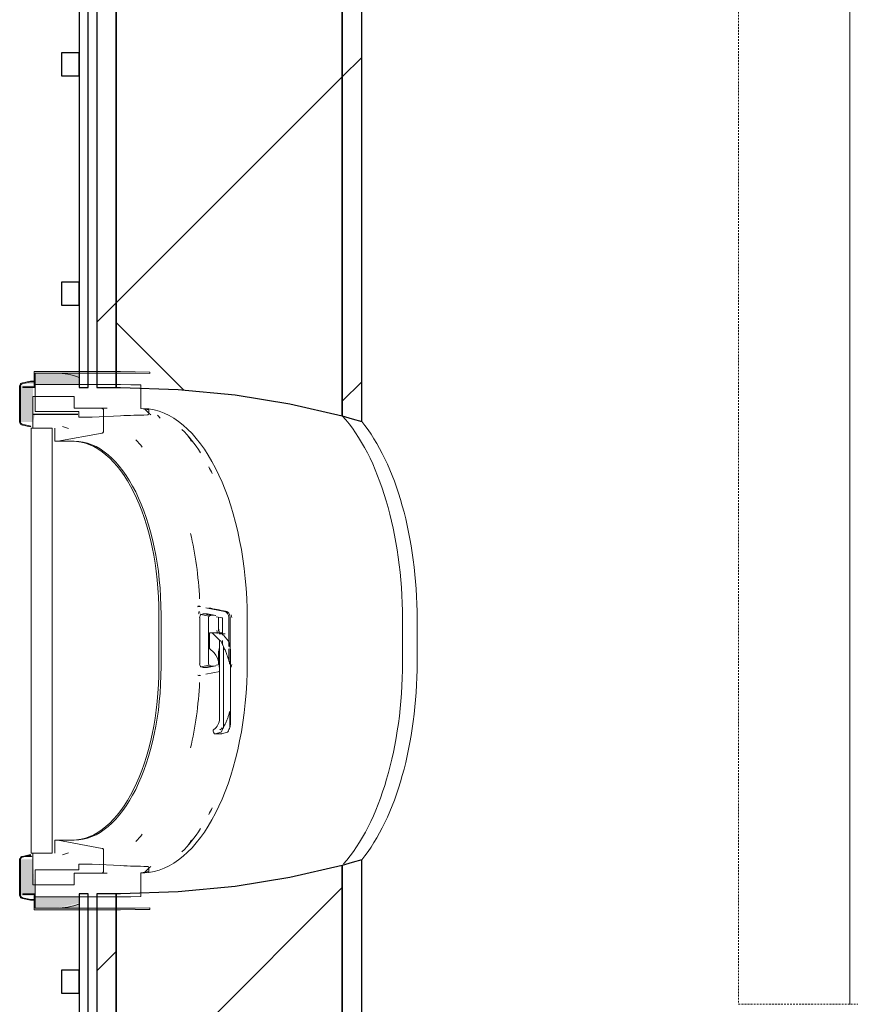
# Model space of a CAD drawing. Header units: centimetres. Extents: x 6036 to 22185, y 5782 to 11383.
# Tile 94 of 183: x 11009 to 11117, y 10534 to 10663. Entities that reach past the tile are written whole.
import ezdxf

# ---------------------------------------------------------------- set-up
doc = ezdxf.new("R2010")
doc.units = ezdxf.units.CM
doc.linetypes.add('Overhead', pattern=[0.396875, 0.238125, -0.15875])
for name, color, linetype, lineweight in [('A-FLOR', 192, 'Continuous', 9), ('A-GENM', 13, 'Continuous', 9), ('S-BEAM', 12, 'Continuous', 9), ('S-STRS-MBND', 31, 'Overhead', 9)]:
    doc.layers.add(name, color=color, linetype=linetype, lineweight=lineweight)

# ---------------------------------------------------------------- blocks, each defined once
blk = doc.blocks.new('GEMO_PanelElewacyjny_OknaGoradDol_Nowe - GEMO_PanelElewacyjny_Standard_240_-V43-7-01 ZestMeble')
at = {"layer": 'S-BEAM'}
h = blk.add_hatch(dxfattribs=at)
h.set_pattern_fill('FP_103', color=256, style=0, pattern_type=2)
h.set_pattern_definition([(135, (10641.887, -6003.758), (-21.2132, -21.2132), [])])
h.paths.add_polyline_path([(120, -451.38), (93.5, -451.38), (93.5, -453.92), (120, -453.92)])
h.paths.add_polyline_path([(120, -421.82), (120, -419.28), (89.06, -419.28), (89.8, -421.82), (112.04, -421.82)])
h.paths.add_polyline_path([(31.74, -419.28), (-30.94, -419.28), (-30.2, -421.82), (31, -421.82), (31.36, -420.54)])
h.paths.add_polyline_path([(27.3, -451.38), (-26.5, -451.38), (-26.5, -453.92), (27.3, -453.92)])
h.paths.add_polyline_path([(-88.26, -419.28), (-120, -419.28), (-120, -421.82), (-89, -421.82), (-88.64, -420.54)])
h.paths.add_polyline_path([(-92.7, -453.92), (-92.7, -451.38), (-120, -451.38), (-120, -453.92), (-112.52, -453.92)])
h = blk.add_hatch(dxfattribs=at)
h.set_pattern_fill('FP_102', color=256, style=0, pattern_type=2)
h.set_pattern_definition([(135, (10641.89, -6003.76), (-53.033, -53.033), []), (225, (10641.89, -6003.76), (53.033, -53.033), [])])
h.paths.add_polyline_path([(120, -443.26), (120, -421.82), (89.8, -421.82), (91.4, -428.66), (92.56, -435.85), (93.26, -443.28), (93.5, -451.38), (120, -451.38)])
h.paths.add_polyline_path([(31, -421.82), (-30.2, -421.82), (-28.6, -428.66), (-27.44, -435.85), (-26.74, -443.28), (-26.5, -451.38), (27.3, -451.38), (27.54, -443.26), (28.24, -435.85), (29.4, -428.66)])
h.paths.add_polyline_path([(-89, -421.82), (-120, -421.82), (-120, -451.38), (-92.7, -451.38), (-92.46, -443.26), (-91.76, -435.85), (-90.06, -426.38)])
for p, q in [((-62.45, -412.04), (-56.75, -412.04)), ((57.55, -412.04), (63.25, -412.04)), ((-62.45, -413.94), (-56.75, -413.94)), ((-56.75, -413.94), (-62.45, -413.94)), ((57.55, -413.94), (63.25, -413.94)), ((63.25, -413.94), (57.55, -413.94)), ((-120, -455.07), (-120, -454.24)), ((120, -453.92), (120, -455.07))]:
    blk.add_line(p, q, dxfattribs=at)
at = {"layer": 'S-BEAM', "lineweight": 25}
for p, q in [((-88.26, -419.28), (-120, -419.28)), ((-120, -419.6), (-120, -421.82)), ((31.74, -419.28), (-30.94, -419.28)), ((120, -419.28), (89.06, -419.28)), ((120, -421.82), (120, -419.28)), ((-89, -421.82), (-120, -421.82)), ((-120, -421.82), (-89, -421.82)), ((-120, -422.14), (-120, -451.38)), ((31, -421.82), (-30.2, -421.82)), ((-30.2, -421.82), (31, -421.82)), ((120, -421.82), (89.8, -421.82)), ((89.8, -421.82), (120, -421.82)), ((120, -451.38), (120, -421.82)), ((-92.7, -451.38), (-92.7, -450.82)), ((-26.5, -450.82), (-26.5, -451.38)), ((27.3, -451.38), (27.3, -450.82)), ((93.5, -450.82), (93.5, -451.38)), ((-120, -451.38), (-92.7, -451.38)), ((-92.7, -451.38), (-120, -451.38)), ((-120, -451.7), (-120, -453.92)), ((-92.7, -453.92), (-92.7, -451.38)), ((-26.5, -451.38), (27.3, -451.38)), ((27.3, -451.38), (-26.5, -451.38)), ((-26.5, -451.38), (-26.5, -453.92)), ((27.3, -453.92), (27.3, -451.38)), ((93.5, -451.38), (120, -451.38)), ((120, -451.38), (93.5, -451.38)), ((93.5, -451.38), (93.5, -453.92)), ((120, -453.92), (120, -451.38)), ((-120, -453.92), (-92.7, -453.92)), ((-26.5, -453.92), (27.3, -453.92)), ((93.5, -453.92), (120, -453.92)), ((-92.7, -455.07), (-120, -455.07)), ((-120, -455.39), (-120, -456.23)), ((-92.7, -456.23), (-92.7, -455.07)), ((27.3, -455.07), (-26.5, -455.07)), ((-26.5, -455.07), (-26.5, -456.23)), ((27.3, -456.23), (27.3, -455.07)), ((120, -455.07), (93.5, -455.07)), ((93.5, -455.07), (93.5, -456.23)), ((120, -456.23), (120, -455.07)), ((-120, -456.23), (-92.7, -456.23)), ((-103.5, -456.23), (-106.5, -456.23)), ((-106.5, -456.23), (-106.5, -458.54)), ((-103.5, -458.54), (-103.5, -456.23)), ((-26.5, -456.23), (27.3, -456.23)), ((-13.5, -456.23), (-16.5, -456.23)), ((-16.5, -456.23), (-16.5, -458.54)), ((-13.5, -458.54), (-13.5, -456.23)), ((16.5, -456.23), (13.5, -456.23)), ((13.5, -456.23), (13.5, -458.54)), ((16.5, -458.54), (16.5, -456.23)), ((93.5, -456.23), (120, -456.23)), ((106.5, -456.23), (103.5, -456.23)), ((103.5, -456.23), (103.5, -458.54)), ((106.5, -458.54), (106.5, -456.23)), ((-106.5, -458.54), (-103.5, -458.54)), ((-16.5, -458.54), (-13.5, -458.54)), ((13.5, -458.54), (16.5, -458.54)), ((103.5, -458.54), (106.5, -458.54))]:
    blk.add_line(p, q, dxfattribs=at)
at = {"layer": 'S-BEAM', "lineweight": 25, "flags": 128}
for points in [[(-89, -421.82), (-88.64, -420.54), (-88.26, -419.28)], [(-30.94, -419.28), (-30.56, -420.54), (-30.2, -421.82)], [(31, -421.82), (31.36, -420.54), (31.74, -419.28)], [(89.06, -419.28), (89.44, -420.54), (89.8, -421.82)], [(-92.7, -450.82), (-92.46, -443.28), (-91.76, -435.85), (-90.6, -428.66), (-89, -421.82)], [(-30.2, -421.82), (-28.6, -428.66), (-27.44, -435.85), (-26.74, -443.28), (-26.5, -450.82)], [(27.3, -450.82), (27.54, -443.28), (28.24, -435.85), (29.4, -428.66), (31, -421.82)], [(89.8, -421.82), (91.4, -428.66), (92.56, -435.85), (93.26, -443.28), (93.5, -450.82)]]:
    blk.add_lwpolyline(points, dxfattribs=at)
at = {"layer": 'S-BEAM'}
for centre, major_axis, start_param, end_param in [((-62.45, -427.16), (30.25, 0), 1.570796, 2.593181), ((-56.75, -427.16), (30.25, 0), 0.548411, 1.570796), ((57.55, -427.16), (30.25, 0), 1.570796, 2.593181), ((63.25, -427.16), (30.25, 0), 0.548411, 1.570796), ((-62.45, -429.07), (30.25, 0), 1.570796, 2.641687), ((-62.45, -429.07), (-30.25, 0), 4.712389, 5.783279), ((-56.75, -429.07), (30.25, 0), 0.499906, 1.570796), ((-56.75, -429.07), (30.25, 0), 0.499906, 1.570796), ((57.55, -429.07), (30.25, 0), 1.570796, 2.641687), ((57.55, -429.07), (-30.25, 0), 4.712389, 5.783279), ((63.25, -429.07), (30.25, 0), 0.51249, 1.570796), ((63.25, -429.07), (30.25, 0), 0.51249, 1.570796), ((-56.75, -451.24), (30.25, 0), 0.727708, 0.770169), ((-56.75, -451.24), (30.25, 0), 0.727708, 0.770169), ((57.55, -451.24), (30.25, 0), 2.44693, 2.484469), ((57.55, -451.24), (30.25, 0), 2.44693, 2.484469), ((63.25, -451.24), (30.25, 0), 0.657124, 0.694663), ((63.25, -451.24), (30.25, 0), 0.657124, 0.694663), ((-62.45, -451.24), (30.25, 0), 2.522329, 2.552544), ((-62.45, -451.24), (30.25, 0), 2.522329, 2.552544), ((-56.75, -453.14), (30.25, 0), 0.533605, 0.56945), ((57.55, -453.14), (30.25, 0), 2.622828, 2.648536), ((-62.45, -453.14), (30.25, 0), 2.663017, 2.689084), ((-56.75, -454.01), (30.25, 0), 0.504785, 0.530965), ((57.55, -454.01), (30.25, 0), 2.650816, 2.709639), ((63.25, -454.01), (30.25, 0), 0.431953, 0.490776)]:
    blk.add_ellipse(centre, major_axis=major_axis, ratio=0.5, start_param=start_param, end_param=end_param, dxfattribs=at)
blk = doc.blocks.new('okno - okno-V173-7-01 ZestMeble')
at = {"layer": 'A-GENM'}
for points in [[(5541.76, 10615.11), (5541.76, 10615.36), (5540.12, 10615.11)], [(5541.47, 10553.17), (5541.18, 10553.42), (5540.12, 10553.17)]]:
    blk.add_hatch(color=256, dxfattribs=at).paths.add_polyline_path(points)
h = blk.add_hatch(color=256, dxfattribs=at)
h.paths.add_polyline_path([(5541.76, 10546.49), (5544.55, 10546.49), (5547.53, 10547.17), (5547.47, 10547.99), (5541.76, 10547.99), (5541.76, 10547.11)])
h.paths.add_polyline_path([(5544.55, 10614.99), (5547.53, 10614.99), (5547.47, 10615.91), (5544.55, 10616.49), (5541.76, 10616.49), (5541.76, 10614.99), (5542.35, 10614.99)])
h = blk.add_hatch(color=256, dxfattribs=at)
h.paths.add_polyline_path([(5563.23, 10584.85), (5563.33, 10585.35), (5563.12, 10584.86)])
h.paths.add_polyline_path([(5547.53, 10615.9), (5547.53, 10616.49), (5544.55, 10616.49)])
h = blk.add_hatch(color=256, dxfattribs=at)
h.paths.add_polyline_path([(5541.47, 10548.15), (5541.76, 10548.39), (5541.47, 10552.89), (5539.86, 10552.89), (5539.86, 10548.15)])
h.paths.add_polyline_path([(5541.47, 10610.09), (5541.76, 10611.09), (5541.47, 10611.11), (5541.47, 10614.83), (5539.86, 10614.83), (5539.86, 10610.09)])
h = blk.add_hatch(color=256, dxfattribs=at)
h.paths.add_polyline_path([(5544.55, 10546.49), (5547.53, 10546.49), (5547.53, 10547.07)])
h.paths.add_polyline_path([(5563.06, 10576.96), (5563.13, 10577.3), (5563.06, 10576.97)])
at = {"layer": 'A-GENM', "lineweight": 18}
for p, q in [((5552.94, 10616.69), (5541.64, 10616.69)), ((5541.64, 10616.69), (5541.64, 10614.69)), ((5541.15, 10615.46), (5540.09, 10615.21)), ((5540.12, 10615.11), (5541.18, 10615.36)), ((5541.18, 10615.36), (5541.15, 10615.46)), ((5541.76, 10616.49), (5552.94, 10616.49)), ((5541.76, 10614.59), (5541.76, 10616.49)), ((5556.77, 10616.43), (5556.77, 10616.63)), ((5539.74, 10614.83), (5539.74, 10610.09)), ((5539.86, 10610.09), (5539.86, 10614.83)), ((5541.64, 10614.69), (5540.14, 10614.69)), ((5540.14, 10614.69), (5540.14, 10614.59)), ((5540.14, 10614.59), (5541.76, 10614.59)), ((5552.94, 10614.99), (5541.76, 10614.99)), ((5541.76, 10614.99), (5541.76, 10611.49)), ((5555.61, 10611.85), (5555.61, 10614.96)), ((5546.89, 10613.43), (5541.47, 10613.44)), ((5541.47, 10613.44), (5541.47, 10611.11)), ((5546.89, 10611.9), (5546.89, 10613.43)), ((5547.36, 10611.9), (5546.89, 10611.9)), ((5550.47, 10611.89), (5547.36, 10611.89)), ((5550.7, 10608.85), (5550.7, 10611.69)), ((5556.65, 10611.21), (5556.65, 10611.82)), ((5541.47, 10611.11), (5547.36, 10611.1)), ((5547.36, 10611.09), (5541.47, 10611.09)), ((5541.47, 10611.09), (5541.47, 10609.29)), ((5541.76, 10611.49), (5547.47, 10611.49)), ((5547.47, 10611.49), (5547.47, 10610.74)), ((5547.47, 10610.74), (5549.21, 10610.74)), ((5549.21, 10610.74), (5552.94, 10610.91)), ((5540.09, 10609.7), (5541.15, 10609.46)), ((5541.18, 10609.55), (5540.12, 10609.8)), ((5541.15, 10609.46), (5541.18, 10609.55)), ((5541.24, 10609.29), (5541.24, 10553.69)), ((5544.01, 10609.29), (5541.24, 10609.29)), ((5541.47, 10609.29), (5544.01, 10609.29)), ((5544.01, 10553.69), (5544.01, 10609.29)), ((5544.35, 10609.29), (5544.35, 10607.59)), ((5544.73, 10607.59), (5550.52, 10608.65)), ((5544.35, 10607.59), (5544.73, 10607.59)), ((5544.73, 10555.39), (5544.35, 10555.39)), ((5544.35, 10555.39), (5544.35, 10553.69)), ((5550.52, 10554.32), (5544.73, 10555.39)), ((5541.24, 10553.69), (5544.01, 10553.69)), ((5544.01, 10553.69), (5541.47, 10553.69)), ((5541.47, 10553.69), (5541.47, 10549.56)), ((5550.7, 10551.29), (5550.7, 10554.13)), ((5539.74, 10552.89), (5539.74, 10548.15)), ((5539.86, 10548.15), (5539.86, 10552.89)), ((5541.15, 10553.52), (5540.09, 10553.27)), ((5540.12, 10553.17), (5541.18, 10553.42)), ((5541.18, 10553.42), (5541.15, 10553.52)), ((5547.47, 10551.49), (5541.76, 10551.49)), ((5541.76, 10551.49), (5541.76, 10547.99)), ((5546.89, 10551.09), (5550.47, 10551.09)), ((5546.89, 10549.56), (5546.89, 10551.09)), ((5549.21, 10552.24), (5547.47, 10552.24)), ((5547.47, 10552.24), (5547.47, 10551.49)), ((5552.94, 10552.06), (5549.21, 10552.24)), ((5555.61, 10548.02), (5555.61, 10551.12)), ((5556.65, 10551.15), (5556.65, 10551.76)), ((5541.76, 10548.39), (5540.14, 10548.39)), ((5540.14, 10548.39), (5540.14, 10548.29)), ((5541.47, 10549.56), (5546.89, 10549.56)), ((5541.76, 10546.49), (5541.76, 10548.39)), ((5540.09, 10547.76), (5541.15, 10547.52)), ((5541.18, 10547.61), (5540.12, 10547.86)), ((5540.14, 10548.29), (5541.64, 10548.29)), ((5541.15, 10547.52), (5541.18, 10547.61)), ((5541.64, 10548.29), (5541.64, 10546.29)), ((5541.76, 10547.99), (5552.94, 10547.99)), ((5541.64, 10546.29), (5552.94, 10546.29)), ((5552.94, 10546.49), (5541.76, 10546.49)), ((5556.77, 10546.34), (5556.77, 10546.54))]:
    blk.add_line(p, q, dxfattribs=at)
at = {"layer": 'A-GENM'}
for p, q in [((5541.76, 10615.46), (5541.15, 10615.46)), ((5541.76, 10615.36), (5541.18, 10615.36)), ((5551.2, 10611.89), (5550.47, 10611.89)), ((5544.44, 10611.09), (5541.47, 10611.11)), ((5546.13, 10609.26), (5545.36, 10609.5)), ((5546.89, 10607.59), (5544.73, 10607.59)), ((5563.05, 10585.98), (5563.31, 10585.96)), ((5563.38, 10585.98), (5563.13, 10585.98)), ((5566.53, 10585.31), (5564.09, 10585.79)), ((5557.96, 10584.89), (5557.96, 10578.09)), ((5558.24, 10578.09), (5558.24, 10584.89)), ((5563.33, 10585.09), (5563.27, 10585.11)), ((5563.29, 10581.49), (5563.29, 10584.5)), ((5563.45, 10584.9), (5564.54, 10584.7)), ((5564.17, 10584.92), (5564.58, 10584.83)), ((5565.38, 10584.79), (5564.31, 10584.99)), ((5564.46, 10584.5), (5564.46, 10581.49)), ((5565.43, 10584.62), (5566.22, 10584.47)), ((5565.75, 10582.72), (5565.75, 10584.5)), ((5567.12, 10580.72), (5567.12, 10584.52)), ((5566.29, 10584.37), (5566.29, 10582.23)), ((5567.27, 10584.34), (5567.27, 10578.79)), ((5569.5, 10584.34), (5569.5, 10578.64)), ((5564.59, 10582.51), (5564.87, 10582.51)), ((5564.59, 10580.46), (5564.59, 10582.51)), ((5566.08, 10582.51), (5564.87, 10582.51)), ((5564.97, 10582.47), (5565.88, 10581.55)), ((5566.26, 10582.4), (5565.87, 10582.4)), ((5566.62, 10582.4), (5566.26, 10582.4)), ((5566.38, 10582.28), (5566.36, 10582.34)), ((5567.07, 10581.43), (5566.42, 10582.21)), ((5563.29, 10578.47), (5563.29, 10581.49)), ((5564.46, 10581.49), (5564.46, 10578.47)), ((5565.88, 10581.55), (5566.06, 10581.43)), ((5565.88, 10581.55), (5565.88, 10577.74)), ((5566.29, 10581.51), (5566.29, 10580.88)), ((5566.39, 10573.62), (5566.39, 10580.72)), ((5565.19, 10579.88), (5564.59, 10580.46)), ((5565.75, 10578.47), (5565.75, 10580.18)), ((5567.12, 10578.8), (5567.12, 10580.41)), ((5567.34, 10571.09), (5567.34, 10579.68)), ((5563.45, 10578.07), (5564.54, 10578.27)), ((5564.58, 10578.1), (5564.09, 10578.01)), ((5564.31, 10577.99), (5565.38, 10578.19)), ((5565.88, 10578.37), (5565.43, 10578.28)), ((5563.13, 10576.92), (5563.38, 10576.92)), ((5564.09, 10577.11), (5565.91, 10577.47)), ((5565.88, 10571.29), (5565.88, 10577.74)), ((5566.39, 10570.14), (5566.39, 10573.62)), ((5567.24, 10570.14), (5567.24, 10572.09)), ((5565.14, 10569.41), (5565.07, 10569.63)), ((5565.3, 10569.29), (5566.15, 10569.29)), ((5566.05, 10569.51), (5565.35, 10569.29)), ((5566.2, 10569.29), (5566.89, 10569.51)), ((5544.73, 10555.39), (5546.89, 10555.39)), ((5545.36, 10553.47), (5546.13, 10553.72)), ((5550.47, 10551.09), (5551.2, 10551.09)), ((5541.76, 10547.52), (5541.15, 10547.52)), ((5541.18, 10547.61), (5541.76, 10547.61))]:
    blk.add_line(p, q, dxfattribs=at)
at = {"layer": 'A-GENM', "lineweight": 18, "flags": 128}
for points in [[(5556.77, 10616.63), (5554.86, 10616.67), (5552.94, 10616.69)], [(5552.94, 10616.49), (5554.86, 10616.47), (5556.77, 10616.43)], [(5540.09, 10615.21), (5539.99, 10615.18), (5539.91, 10615.13), (5539.84, 10615.07), (5539.79, 10614.99), (5539.75, 10614.91), (5539.74, 10614.83)], [(5539.86, 10614.83), (5539.87, 10614.89), (5539.89, 10614.95), (5539.93, 10615.01), (5539.98, 10615.06), (5540.05, 10615.09), (5540.12, 10615.11)], [(5555.61, 10614.96), (5554.28, 10614.98), (5552.94, 10614.99)], [(5550.7, 10611.69), (5550.7, 10611.73), (5550.68, 10611.77), (5550.65, 10611.81), (5550.62, 10611.84), (5550.57, 10611.87), (5550.52, 10611.88), (5550.47, 10611.89)], [(5556.65, 10611.82), (5556.13, 10611.84), (5555.61, 10611.85)], [(5539.74, 10610.09), (5539.75, 10610), (5539.79, 10609.92), (5539.84, 10609.85), (5539.91, 10609.78), (5539.99, 10609.73), (5540.09, 10609.7)], [(5540.12, 10609.8), (5540.05, 10609.82), (5539.98, 10609.86), (5539.93, 10609.91), (5539.89, 10609.96), (5539.87, 10610.02), (5539.86, 10610.09)], [(5550.52, 10608.65), (5550.57, 10608.67), (5550.62, 10608.69), (5550.65, 10608.72), (5550.68, 10608.76), (5550.7, 10608.8), (5550.7, 10608.85)], [(5550.7, 10554.13), (5550.7, 10554.17), (5550.68, 10554.21), (5550.65, 10554.25), (5550.62, 10554.28), (5550.57, 10554.31), (5550.52, 10554.32)], [(5540.09, 10553.27), (5539.99, 10553.24), (5539.91, 10553.19), (5539.84, 10553.13), (5539.79, 10553.05), (5539.75, 10552.97), (5539.74, 10552.89)], [(5539.86, 10552.89), (5539.87, 10552.95), (5539.89, 10553.01), (5539.93, 10553.07), (5539.98, 10553.12), (5540.05, 10553.15), (5540.12, 10553.17)], [(5550.47, 10551.09), (5550.52, 10551.09), (5550.57, 10551.11), (5550.62, 10551.13), (5550.65, 10551.16), (5550.68, 10551.2), (5550.7, 10551.24), (5550.7, 10551.29)], [(5555.61, 10551.12), (5556.13, 10551.13), (5556.65, 10551.15)], [(5539.74, 10548.15), (5539.75, 10548.06), (5539.79, 10547.98), (5539.84, 10547.91), (5539.91, 10547.84), (5539.99, 10547.79), (5540.09, 10547.76)], [(5540.12, 10547.86), (5540.05, 10547.88), (5539.98, 10547.92), (5539.93, 10547.97), (5539.89, 10548.02), (5539.87, 10548.08), (5539.86, 10548.15)], [(5552.94, 10547.99), (5554.28, 10547.99), (5555.61, 10548.02)], [(5556.77, 10546.54), (5554.86, 10546.5), (5552.94, 10546.49)], [(5552.94, 10546.29), (5554.86, 10546.3), (5556.77, 10546.34)]]:
    blk.add_lwpolyline(points, dxfattribs=at)
at = {"layer": 'A-GENM', "flags": 128}
for points in [[(5564.87, 10582.51), (5564.92, 10582.5), (5564.97, 10582.47)], [(5567.1, 10581.38), (5567.09, 10581.4), (5567.08, 10581.42), (5567.07, 10581.43)], [(5567.24, 10580.69), (5567.2, 10580.93), (5567.15, 10581.16), (5567.1, 10581.38)], [(5565.88, 10577.74), (5565.85, 10578.26), (5565.76, 10578.76), (5565.61, 10579.21), (5565.42, 10579.59), (5565.19, 10579.88)], [(5567.24, 10570.14), (5567.26, 10570.26), (5567.28, 10570.39)]]:
    blk.add_lwpolyline(points, dxfattribs=at)
at = {"layer": 'A-GENM'}
for centre, major_axis, ratio, start_param, end_param in [((5544.55, 10584.34), (0, 32.15), 0.5, 6.096752, 6.283185), ((5554.95, 10584.34), (0, 27.55), 0.5, 6.158215, 6.234653), ((5555.73, 10584.34), (0, 27.55), 0.5, 4.712389, 6.21576), ((5554.95, 10584.34), (0, 27.55), 0.5, 5.622001, 5.831128), ((5548.84, 10584.34), (0, 26.4), 0.5, 5.730116, 5.802588), ((5546.61, 10584.89), (0, 22.7), 0.5, 4.712389, 6.283185), ((5546.89, 10584.89), (0, 22.7), 0.5, 4.712389, 6.283185), ((5554.95, 10584.34), (0, 27.55), 0.5, 5.473521, 5.520015), ((5550.14, 10584.34), (0, 26.4), 0.5, 4.811445, 5.150083), ((5563.38, 10584.68), (0, 1.3), 0.891845, 0.0748, 0.324133), ((5184.13, 10576.46), (-844.13, 128.9), 0.086824, 4.255373, 4.258281), ((5564.22, 10584.72), (0, 1.3), 0.866025, 1.072131, 1.321464), ((5563.49, 10584.5), (0, 0.41), 0.5, 0.213469, 1.570796), ((5564.03, 10578.91), (0, 6.11), 0.5, 6.091414, 6.474956), ((5564.56, 10584.5), (0, 0.21), 0.5, 0.222165, 1.570796), ((5565.1, 10578.91), (0, 5.91), 0.5, 6.189811, 6.474531), ((5564.54, 10584.54), (0, 0.3), 0.891845, 5.643231, 6.108652), ((5566.2, 10584.37), (0, 0.1), 0.891845, 4.712389, 6.108652), ((5566.4, 10584.52), (0, 0.8), 0.891845, 4.712389, 6.108652), ((5553.95, 10584.34), (0, 26.64), 0.5, 4.712389, 4.720649), ((5566.77, 10584.52), (0, 0.8), 0.891845, 4.712389, 5.17781), ((5557.95, 10581.45), (0, 8.62), 0.891845, 4.826918, 4.874116), ((5558.22, 10581.45), (0, 8.62), 0.891845, 4.826918, 4.891388), ((5565.87, 10582.3), (0, 0.1), 0.866025, 0, 0.261799), ((5566.08, 10582.11), (0, 0.4), 0.866025, 5.794493, 6.283185), ((5566.26, 10582.3), (0, 0.1), 0.866025, 6.021386, 6.283185), ((5566, 10581.3), (0, 0.15), 0.866025, 5.227376, 5.794493), ((5561.59, 10578.42), (0, 6), 0.866025, 5.106364, 5.227376), ((5558.22, 10581.45), (0, 8.62), 0.891845, 4.533389, 4.597022), ((5565.87, 10580.46), (0, 0.1), 0.866025, 2.094395, 3.141593), ((5546.61, 10578.09), (0, 22.7), 0.5, 3.141593, 4.712389), ((5546.89, 10578.09), (0, 22.7), 0.5, 3.141593, 4.712389), ((5555.73, 10578.64), (0, 27.55), 0.5, 3.209018, 4.712389), ((5563.49, 10578.47), (0, 0.41), 0.5, 1.570796, 2.928124), ((5564.03, 10584.07), (0, 6.11), 0.5, 2.949822, 3.333364), ((5564.56, 10578.47), (0, 0.21), 0.5, 1.570796, 2.919427), ((5565.1, 10584.07), (0, 5.91), 0.5, 2.950247, 3.234967), ((5564.54, 10578.4), (0, 0.3), 0.891845, 3.316126, 3.781547), ((5566.77, 10578.38), (0, 0.8), 0.891845, 4.246968, 4.712389), ((5550.14, 10578.64), (0, 26.4), 0.5, 4.274695, 4.613333), ((5564.49, 10571.29), (0, 1.6), 0.866025, 3.633403, 4.712389), ((5565.23, 10569.7), (0, 0.2), 0.866025, 0.49181, 1.954769), ((5565.3, 10569.49), (0, 0.2), 0.866025, 1.954769, 3.403392), ((5566.08, 10569.7), (0, 0.2), 0.866025, 0.49181, 0.979463), ((5565.34, 10571.29), (0, 1.6), 0.866025, 3.633403, 3.8492), ((5566.15, 10569.49), (0, 0.2), 0.866025, 2.437643, 3.403392), ((5566.01, 10569.65), (0, 0.15), 0.866025, 3.403392, 4.150714), ((5562.46, 10572.24), (0, 5), 0.866025, 4.150714, 4.280242), ((5566.86, 10569.65), (0, 0.15), 0.866025, 3.403392, 4.150714), ((5563.31, 10572.24), (0, 5), 0.866025, 4.150714, 4.279208), ((5554.95, 10578.64), (0, 27.55), 0.5, 3.904763, 3.951257), ((5548.84, 10578.64), (0, 26.4), 0.5, 3.62219, 3.694662), ((5554.95, 10578.64), (0, 27.55), 0.5, 3.59365, 3.802777), ((5554.95, 10578.64), (0, 27.55), 0.5, 3.190125, 3.266563), ((5544.55, 10578.64), (0, 32.15), 0.5, 3.141593, 3.331579)]:
    blk.add_ellipse(centre, major_axis=major_axis, ratio=ratio, start_param=start_param, end_param=end_param, dxfattribs=at)
at = {"layer": 'A-GENM', "lineweight": 18}
for points in [[(5552.94, 10610.91), (5553.52, 10610.94), (5554.69, 10610.99), (5555.85, 10611.01), (5556.43, 10611.02)], [(5556.43, 10551.95), (5555.85, 10551.96), (5554.69, 10551.99), (5553.52, 10552.03), (5552.94, 10552.06)]]:
    blk.add_open_spline(points, degree=3, dxfattribs=at)
for points, knots in [([(5556.43, 10611.02), (5556.45, 10611.02), (5556.49, 10611.02), (5556.53, 10611.04), (5556.56, 10611.06), (5556.58, 10611.07), (5556.6, 10611.09), (5556.62, 10611.11), (5556.64, 10611.13), (5556.65, 10611.17), (5556.65, 10611.19), (5556.65, 10611.21)], [0, 0, 0, 0, 0.166667, 0.333333, 0.416667, 0.5, 0.583333, 0.666667, 0.75, 0.833333, 1, 1, 1, 1]), ([(5556.65, 10551.76), (5556.65, 10551.78), (5556.65, 10551.81), (5556.63, 10551.84), (5556.62, 10551.87), (5556.6, 10551.89), (5556.58, 10551.9), (5556.56, 10551.92), (5556.54, 10551.93), (5556.52, 10551.94), (5556.5, 10551.95), (5556.49, 10551.95), (5556.48, 10551.95)], [0, 0, 0, 0, 0.1428571, 0.2857143, 0.3571429, 0.4285714, 0.5, 0.5714286, 0.6785714, 0.7321429, 0.7857143, 0.8571429, 0.8571429, 0.8571429, 0.8571429])]:
    blk.add_open_spline(points, degree=3, knots=knots, dxfattribs=at)
at = {"layer": 'A-GENM'}
for points in [[(5563.04, 10586.01), (5563.13, 10586.02), (5563.22, 10586.02), (5563.31, 10586)], [(5567.21, 10578.42), (5567.24, 10578.59), (5567.3, 10578.93), (5567.34, 10579.44), (5567.34, 10579.95), (5567.31, 10580.29), (5567.28, 10580.45)], [(5563.31, 10576.97), (5563.22, 10576.95), (5563.13, 10576.95), (5563.04, 10576.96)], [(5567.21, 10572.24), (5567.18, 10572.1), (5567.1, 10571.81), (5566.96, 10571.39), (5566.8, 10570.97), (5566.61, 10570.55), (5566.46, 10570.28), (5566.39, 10570.14)], [(5567.28, 10570.39), (5567.31, 10570.54), (5567.34, 10570.84), (5567.34, 10571.31), (5567.3, 10571.77), (5567.24, 10572.08), (5567.21, 10572.24)]]:
    blk.add_open_spline(points, degree=3, dxfattribs=at)
for points, knots in [([(5566.67, 10585.35), (5566.72, 10585.33), (5566.83, 10585.3), (5566.98, 10585.2), (5567.1, 10585.08), (5567.23, 10584.87), (5567.27, 10584.68), (5567.27, 10584.56)], [-1, -1, -1, -1, -0.833333, -0.666667, -0.5, -0.333333, 0, 0, 0, 0]), ([(5566.39, 10580.72), (5566.46, 10580.57), (5566.61, 10580.27), (5566.83, 10579.74), (5567.04, 10579.12), (5567.16, 10578.65), (5567.21, 10578.42)], [0, 0, 0, 0, 0.2, 0.4, 0.7, 1, 1, 1, 1])]:
    blk.add_open_spline(points, degree=3, knots=knots, dxfattribs=at)

msp = doc.modelspace()

# ---------------------------------------------------------------- linework, layer by layer
at = {"layer": 'A-FLOR'}
msp.add_line((11117.15, 10749.89), (11117.15, 10533.89), dxfattribs=at)
at = {"layer": 'S-STRS-MBND'}
for p, q in [((11102.57, 10749.89), (11102.57, 10533.95)), ((11102.57, 10533.95), (11252.57, 10533.95))]:
    msp.add_line(p, q, dxfattribs=at)

# ---------------------------------------------------------------- block references
at = {"layer": 'A-GENM'}
msp.add_blockref('okno - okno-V173-7-01 ZestMeble', (5468.8, 0), dxfattribs=at)
at = {"layer": 'S-BEAM', "rotation": 269.9999999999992}
msp.add_blockref('GEMO_PanelElewacyjny_OknaGoradDol_Nowe - GEMO_PanelElewacyjny_Standard_240_-V43-7-01 ZestMeble', (11472.56, 10641.89), dxfattribs=at)

doc.saveas('drawing.dxf')
